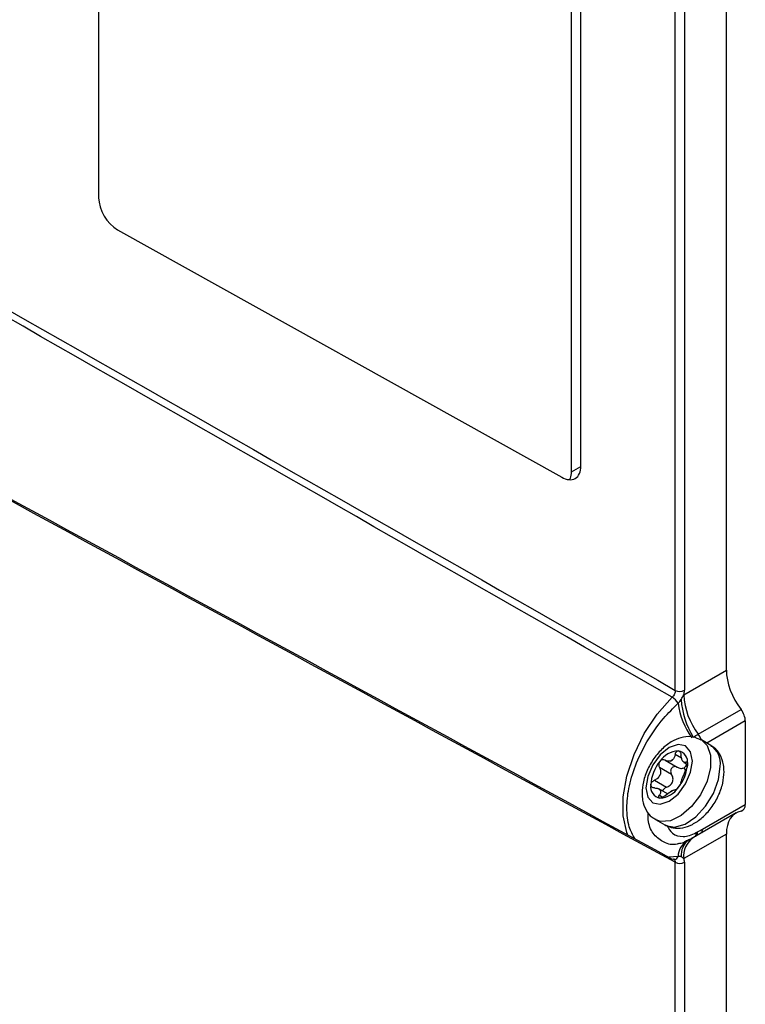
# Model space of a CAD drawing. Header units: millimetres. Extents: x 15336 to 16492, y 10123 to 11383.
# Tile 26 of 71: x 16380 to 16435, y 10346 to 10421. Entities that reach past the tile are written whole.
import ezdxf

# ---------------------------------------------------------------- set-up
doc = ezdxf.new("R2010")
doc.units = ezdxf.units.MM

msp = doc.modelspace()

# ---------------------------------------------------------------- linework, layer by layer
at = {"color": 7, "linetype": 'Continuous', "lineweight": 25}
for p, q in [((16386.192, 10470.639), (16386.192, 10407.765)), ((16433.968, 10371.789), (16433.968, 10461.372)), ((16430.079, 10370.249), (16430.079, 10459.223)), ((16430.779, 10459.226), (16430.779, 10370.253)), ((16422.884, 10387.31), (16422.884, 10450.184)), ((16422.177, 10386.902), (16422.177, 10449.775)), ((16387.631, 10405.33), (16421.445, 10386.479)), ((16422.177, 10386.902), (16422.884, 10387.31)), ((16430.728, 10369.918), (16433.968, 10371.789)), ((16431.828, 10366.907), (16435.087, 10368.789)), ((16435.407, 10367.931), (16432.472, 10366.237)), ((16435.407, 10367.931), (16435.407, 10361.557)), ((16432.774, 10366.062), (16432.067, 10366.47)), ((16430.555, 10365.084), (16430.068, 10365.365)), ((16429.313, 10364.93), (16430.234, 10364.398)), ((16430.732, 10364.759), (16431.003, 10364.603)), ((16431.001, 10364.724), (16430.889, 10364.789)), ((16429.79, 10363.846), (16428.869, 10364.378)), ((16430.742, 10364.357), (16430.845, 10364.101)), ((16428.492, 10363.405), (16429.413, 10362.873)), ((16429.474, 10362.366), (16428.819, 10362.744)), ((16428.869, 10362.277), (16429.143, 10362.119)), ((16432.143, 10359.673), (16435.407, 10361.557)), ((16434.706, 10360.914), (16431.453, 10359.036)), ((16428.568, 10360.408), (16429.275, 10360)), ((16433.968, 10359.304), (16430.728, 10357.434)), ((16431.679, 10359.413), (16431.779, 10359.467)), ((16433.968, 10269.721), (16433.968, 10359.304)), ((16431.102, 10358.853), (16430.974, 10358.783)), ((16430.977, 10358.782), (16431.018, 10358.803)), ((16430.286, 10357.588), (16429.599, 10357.537)), ((16430.079, 10268.182), (16430.079, 10357.155)), ((16430.779, 10357.159), (16430.779, 10268.185))]:
    msp.add_line(p, q, dxfattribs=at)
at = {"color": 7, "linetype": 'Continuous', "lineweight": 25, "flags": 128}
for points in [[(16426.492, 10359.168), (16426.39, 10359.421), (16426.11, 10360.682), (16426.11, 10362.141), (16426.39, 10363.725), (16426.937, 10365.356), (16427.722, 10366.952), (16428.707, 10368.435), (16429.843, 10369.729)], [(16427.843, 10362.827), (16427.977, 10362.123), (16428.36, 10361.682), (16428.934, 10361.571), (16429.61, 10361.806), (16430.287, 10362.352), (16430.86, 10363.125), (16431.244, 10364.009), (16431.378, 10364.868), (16431.244, 10365.571), (16430.86, 10366.012), (16430.287, 10366.124), (16429.61, 10365.889), (16428.934, 10365.343), (16428.36, 10364.569), (16427.977, 10363.686), (16427.843, 10362.827)], [(16432.066, 10366.471), (16432.494, 10366.056), (16432.759, 10365.319), (16432.759, 10364.378), (16432.494, 10363.335), (16431.994, 10362.304), (16431.312, 10361.396), (16430.522, 10360.709), (16429.71, 10360.318), (16428.964, 10360.265), (16428.568, 10360.408)], [(16429.275, 10360), (16429.348, 10359.961), (16430.03, 10359.84), (16430.82, 10360.065), (16431.632, 10360.611), (16432.378, 10361.42), (16432.978, 10362.403), (16433.365, 10363.454), (16433.499, 10364.46)], [(16430.038, 10357.367), (16430.036, 10357.367), (16430.031, 10357.366)]]:
    msp.add_lwpolyline(points, dxfattribs=at)
at = {"color": 7, "linetype": 'Continuous', "lineweight": 25}
for centre, radius, start, end in [((16429.19, 10368.664), 1.25, 28.71016, 58.48824), ((16430.426, 10370.937), 0.77, 243.23378, 297.34352), ((16436.033, 10370.15), 5.31, 182.49636, 217.63577), ((16436.198, 10370.088), 5.969, 187.94149, 215.43137), ((16436.457, 10369.879), 5.935, 183.06563, 212.46509), ((16430.469, 10365.897), 1.693, 19.1938, 36.61507), ((16431.829, 10364.669), 1.684, 352.85345, 55.83437), ((16430.417, 10363.847), 1.803, 93.42954, 146.56509), ((16430.15, 10364.793), 0.869, 350.74812, 79.45322), ((16431.242, 10362.901), 3.031, 140.22793, 177.36071), ((16430.463, 10363.745), 1.355, 115.96911, 124.02551), ((16429.439, 10365.52), 0.703, 292.21718, 307.77744), ((16427.979, 10364.793), 3.031, 320.22793, 357.36071), ((16429.071, 10362.901), 0.869, 170.74812, 259.45322), ((16428.804, 10363.847), 1.803, 273.42954, 326.56509), ((16429.111, 10363.745), 1.355, 295.96911, 304.02551), ((16430.136, 10361.971), 0.703, 112.21718, 127.77744), ((16430.98, 10359.419), 0.7, 335.69626, 359.53086), ((16431.093, 10359.46), 0.686, 337.08101, 0.58108), ((16431.443, 10359.66), 0.7, 338.85229, 1.07376), ((16431.75, 10357.538), 1.464, 121.84679, 178.03242), ((16431.908, 10357.716), 1.386, 124.94169, 186.12738), ((16432.409, 10357.639), 1.693, 124.35605, 186.95613), ((16429.966, 10357.698), 0.339, 282.31503, 341.0279), ((16430.426, 10357.843), 0.77, 243.23378, 297.34352)]:
    msp.add_arc(centre, radius, start, end, dxfattribs=at)
for centre, major_axis, start_param, end_param in [((16387.631, 10406.963), (-1.027, 1.717), 0.776443, 2.347239), ((16436.486, 10370.385), (-1.796, 3.004), 0.776443, 1.758208), ((16434.688, 10368.332), (-0.513, 0.858), 3.918035, 4.899801), ((16434.688, 10361.958), (-0.513, 0.858), 2.93627, 3.918035), ((16436.486, 10357.9), (-1.796, 3.004), 6.077863, 7.059628)]:
    msp.add_ellipse(centre, major_axis=major_axis, ratio=0.587369, start_param=start_param, end_param=end_param, dxfattribs=at)
for points in [[(16429.843, 10369.729), (16401.362, 10386.035), (16372.875, 10402.304), (16344.386, 10418.548)], [(16344.465, 10419.082), (16373.003, 10402.831), (16401.541, 10386.558), (16430.079, 10370.249)], [(16345.529, 10403.347), (16373.637, 10388.008), (16401.743, 10372.69), (16429.843, 10357.404)], [(16430.079, 10357.155), (16401.924, 10372.457), (16373.769, 10387.793), (16345.614, 10403.152)], [(16430.53, 10369.562), (16430.605, 10369.676), (16430.667, 10369.797), (16430.728, 10369.918)], [(16430.728, 10369.918), (16430.762, 10370.035), (16430.779, 10370.148), (16430.779, 10370.253)], [(16430.286, 10369.264), (16430.376, 10369.35), (16430.457, 10369.451), (16430.53, 10369.562)], [(16431.449, 10366.693), (16431.576, 10366.764), (16431.704, 10366.835), (16431.828, 10366.907)], [(16430.068, 10365.365), (16430.037, 10365.205), (16429.973, 10365.06), (16429.87, 10364.964)], [(16429.705, 10364.869), (16429.575, 10364.83), (16429.435, 10364.857), (16429.313, 10364.93)], [(16429.313, 10362.237), (16429.435, 10362.345), (16429.575, 10362.445), (16429.705, 10362.527)], [(16429.87, 10362.622), (16429.973, 10362.675), (16430.037, 10362.692), (16430.068, 10362.673)], [(16430.53, 10357.568), (16430.457, 10357.597), (16430.376, 10357.605), (16430.286, 10357.588)], [(16430.728, 10357.434), (16430.667, 10357.485), (16430.605, 10357.539), (16430.53, 10357.568)], [(16430.779, 10357.159), (16430.779, 10357.263), (16430.762, 10357.357), (16430.728, 10357.434)]]:
    msp.add_open_spline(points, degree=3, dxfattribs=at)
for points, knots in [([(16421.445, 10386.479), (16421.615, 10386.384), (16421.798, 10386.318), (16422.152, 10386.279), (16422.322, 10386.309), (16422.603, 10386.471), (16422.713, 10386.603), (16422.853, 10386.927), (16422.884, 10387.117), (16422.884, 10387.31)], [0, 0, 0, 0, 0.25, 0.25, 0.5, 0.5, 0.75, 0.75, 1, 1, 1, 1]), ([(16422.02, 10386.299), (16422.049, 10386.336), (16422.161, 10386.48), (16422.17, 10386.722), (16422.177, 10386.902)], [0, 0, 0, 0, 0.256378, 1, 1, 1, 1]), ([(16430.079, 10370.249), (16430.08, 10370.164), (16430.057, 10370.069), (16429.974, 10369.884), (16429.913, 10369.796), (16429.843, 10369.729)], [0, 0, 0, 0, 0.5, 0.5, 1, 1, 1, 1]), ([(16426.995, 10358.954), (16426.84, 10359.239), (16426.484, 10359.894), (16426.348, 10361.229), (16426.499, 10362.817), (16427.001, 10364.541), (16427.904, 10366.389), (16429.047, 10368.032), (16429.913, 10368.893), (16430.286, 10369.264)], [0, 0, 0, 0, 0.114025, 0.262303, 0.393726, 0.543449, 0.700726, 0.870986, 1, 1, 1, 1]), ([(16432.057, 10366.455), (16431.853, 10366.553), (16431.425, 10366.757), (16430.681, 10366.716), (16429.93, 10366.451), (16429.187, 10365.935), (16428.504, 10365.186), (16427.961, 10364.27), (16427.614, 10363.314), (16427.57, 10362.705), (16427.55, 10362.419)], [0, 0, 0, 0, 0.104602, 0.218148, 0.335961, 0.465162, 0.601707, 0.738716, 0.877217, 1, 1, 1, 1]), ([(16433.792, 10364.051), (16433.784, 10364.231), (16433.763, 10364.685), (16433.527, 10365.323), (16433.17, 10365.839), (16432.863, 10365.977), (16432.779, 10366.014)], [0, 0, 0, 0, 0.221834, 0.562442, 0.881173, 1, 1, 1, 1]), ([(16430.068, 10365.365), (16430.083, 10365.447), (16430.115, 10365.52), (16430.202, 10365.624), (16430.256, 10365.652), (16430.309, 10365.647)], [0, 0, 0, 0, 0.5, 0.5, 1, 1, 1, 1]), ([(16430.309, 10365.647), (16430.361, 10365.642), (16430.409, 10365.606), (16430.481, 10365.488), (16430.503, 10365.41), (16430.511, 10365.326)], [0, 0, 0, 0, 0.5, 0.5, 1, 1, 1, 1]), ([(16430.889, 10364.789), (16430.851, 10364.754), (16430.814, 10364.738), (16430.739, 10364.748), (16430.7, 10364.777), (16430.628, 10364.879), (16430.594, 10364.954), (16430.541, 10365.126), (16430.521, 10365.224), (16430.511, 10365.326)], [0, 0, 0, 0, 0.25, 0.25, 0.5, 0.5, 0.75, 0.75, 1, 1, 1, 1]), ([(16428.912, 10364.841), (16428.86, 10364.775), (16428.827, 10364.692), (16428.813, 10364.526), (16428.831, 10364.445), (16428.869, 10364.378)], [0, 0, 0, 0, 0.5, 0.5, 1, 1, 1, 1]), ([(16429.313, 10364.93), (16429.251, 10364.966), (16429.179, 10364.98), (16429.035, 10364.95), (16428.965, 10364.906), (16428.912, 10364.841)], [0, 0, 0, 0, 0.5, 0.5, 1, 1, 1, 1]), ([(16430.234, 10364.398), (16430.167, 10364.437), (16430.09, 10364.455), (16429.939, 10364.431), (16429.863, 10364.388), (16429.758, 10364.257), (16429.727, 10364.17), (16429.722, 10363.997), (16429.747, 10363.915), (16429.79, 10363.846)], [0, 0, 0, 0, 0.25, 0.25, 0.5, 0.5, 0.75, 0.75, 1, 1, 1, 1]), ([(16430.742, 10364.357), (16430.789, 10364.393), (16430.879, 10364.462), (16430.925, 10364.579), (16430.947, 10364.636)], [0, 0, 0, 0, 0.510954, 1, 1, 1, 1]), ([(16430.889, 10364.789), (16430.919, 10364.817), (16430.949, 10364.821), (16430.993, 10364.775), (16431.007, 10364.723), (16431.007, 10364.653)], [0, 0, 0, 0, 0.5, 0.5, 1, 1, 1, 1]), ([(16431.007, 10364.653), (16431.007, 10364.583), (16430.994, 10364.499), (16430.949, 10364.335), (16430.919, 10364.258), (16430.889, 10364.197)], [0, 0, 0, 0, 0.5, 0.5, 1, 1, 1, 1]), ([(16428.869, 10364.378), (16428.915, 10364.297), (16428.946, 10364.206), (16428.967, 10364.014), (16428.955, 10363.913), (16428.883, 10363.728), (16428.823, 10363.642), (16428.673, 10363.502), (16428.585, 10363.446), (16428.492, 10363.405)], [0, 0, 0, 0, 0.25, 0.25, 0.5, 0.5, 0.75, 0.75, 1, 1, 1, 1]), ([(16429.311, 10360.005), (16429.508, 10359.911), (16429.926, 10359.712), (16430.661, 10359.754), (16431.412, 10360.019), (16432.155, 10360.535), (16432.839, 10361.283), (16433.382, 10362.199), (16433.728, 10363.156), (16433.772, 10363.765), (16433.792, 10364.051)], [0, 0, 0, 0, 0.100612, 0.214664, 0.333002, 0.462778, 0.599932, 0.737552, 0.87667, 1, 1, 1, 1]), ([(16429.413, 10362.873), (16429.512, 10362.909), (16429.606, 10362.958), (16429.767, 10363.092), (16429.832, 10363.176), (16429.906, 10363.366), (16429.914, 10363.472), (16429.882, 10363.669), (16429.843, 10363.763), (16429.79, 10363.846)], [0, 0, 0, 0, 0.25, 0.25, 0.5, 0.5, 0.75, 0.75, 1, 1, 1, 1]), ([(16430.234, 10364.398), (16430.315, 10364.35), (16430.403, 10364.318), (16430.579, 10364.3), (16430.667, 10364.314), (16430.742, 10364.357)], [0, 0, 0, 0, 0.5, 0.5, 1, 1, 1, 1]), ([(16430.511, 10363.225), (16430.521, 10363.273), (16430.541, 10363.335), (16430.594, 10363.484), (16430.628, 10363.572), (16430.7, 10363.757), (16430.739, 10363.856), (16430.814, 10364.039), (16430.851, 10364.124), (16430.889, 10364.197)], [0, 0, 0, 0, 0.25, 0.25, 0.5, 0.5, 0.75, 0.75, 1, 1, 1, 1]), ([(16428.214, 10363.041), (16428.214, 10363.111), (16428.243, 10363.187), (16428.345, 10363.318), (16428.415, 10363.371), (16428.492, 10363.405)], [0, 0, 0, 0, 0.5, 0.5, 1, 1, 1, 1]), ([(16428.492, 10362.814), (16428.415, 10362.812), (16428.345, 10362.831), (16428.243, 10362.911), (16428.214, 10362.971), (16428.214, 10363.041)], [0, 0, 0, 0, 0.5, 0.5, 1, 1, 1, 1]), ([(16430.511, 10363.225), (16430.503, 10363.185), (16430.481, 10363.127), (16430.41, 10362.993), (16430.361, 10362.919), (16430.309, 10362.854)], [0, 0, 0, 0, 0.5, 0.5, 1, 1, 1, 1]), ([(16427.55, 10362.419), (16427.558, 10362.239), (16427.579, 10361.785), (16427.814, 10361.146), (16428.178, 10360.625), (16428.494, 10360.485), (16428.586, 10360.444)], [0, 0, 0, 0, 0.2193756, 0.5562076, 0.8714065, 1, 1, 1, 1]), ([(16428.492, 10362.814), (16428.585, 10362.816), (16428.673, 10362.803), (16428.823, 10362.75), (16428.883, 10362.708), (16428.955, 10362.606), (16428.967, 10362.544), (16428.946, 10362.414), (16428.915, 10362.346), (16428.869, 10362.277)], [0, 0, 0, 0, 0.25, 0.25, 0.5, 0.5, 0.75, 0.75, 1, 1, 1, 1]), ([(16428.912, 10362.048), (16428.86, 10362.052), (16428.827, 10362.08), (16428.813, 10362.164), (16428.831, 10362.219), (16428.869, 10362.277)], [0, 0, 0, 0, 0.5, 0.5, 1, 1, 1, 1]), ([(16429.313, 10362.237), (16429.25, 10362.182), (16429.178, 10362.132), (16429.035, 10362.061), (16428.965, 10362.043), (16428.912, 10362.048)], [0, 0, 0, 0, 0.5, 0.5, 1, 1, 1, 1]), ([(16429.413, 10362.873), (16429.368, 10362.853), (16429.277, 10362.813), (16429.177, 10362.712), (16429.124, 10362.625), (16429.121, 10362.579), (16429.12, 10362.57)], [0, 0, 0, 0, 0.319668, 0.640568, 0.929557, 1, 1, 1, 1]), ([(16430.309, 10362.854), (16430.256, 10362.788), (16430.203, 10362.736), (16430.116, 10362.673), (16430.083, 10362.663), (16430.068, 10362.673)], [0, 0, 0, 0, 0.5, 0.5, 1, 1, 1, 1]), ([(16430.313, 10358.575), (16430.284, 10358.565), (16429.884, 10358.432), (16429.193, 10358.631), (16428.429, 10359.207), (16428.006, 10360.041), (16428.009, 10360.71), (16428.01, 10360.954)], [0, 0, 0, 0, 0.021463, 0.296112, 0.566928, 0.842038, 1, 1, 1, 1]), ([(16429.426, 10359.961), (16429.556, 10359.737), (16429.84, 10359.245), (16430.52, 10359.081), (16431.164, 10359.173), (16431.508, 10359.333), (16431.679, 10359.413)], [0, 0, 0, 0, 0.295137, 0.646626, 0.823364, 1, 1, 1, 1]), ([(16431.779, 10359.467), (16431.846, 10359.505), (16431.967, 10359.572), (16432.088, 10359.642), (16432.143, 10359.673)], [0, 0, 0, 0, 0.551952, 1, 1, 1, 1]), ([(16431.007, 10358.817), (16430.908, 10358.763), (16430.614, 10358.601), (16430.435, 10358.58), (16430.316, 10358.566)], [0, 0, 0, 0, 0.335544, 1, 1, 1, 1]), ([(16431.435, 10359.039), (16431.369, 10359.002), (16431.267, 10358.944), (16431.15, 10358.879), (16431.109, 10358.856)], [0, 0, 0, 0, 0.650516, 1, 1, 1, 1]), ([(16429.843, 10357.404), (16429.882, 10357.408), (16429.931, 10357.413), (16429.963, 10357.386), (16429.97, 10357.38)], [0, 0, 0, 0, 0.7797273, 1, 1, 1, 1]), ([(16429.97, 10357.38), (16429.991, 10357.368), (16430.039, 10357.34), (16430.073, 10357.255), (16430.077, 10357.183), (16430.079, 10357.155)], [0, 0, 0, 0, 0.3034726, 0.7264259, 1, 1, 1, 1]), ([(16430.031, 10357.366), (16430.033, 10357.366), (16430.043, 10357.368), (16429.998, 10357.367), (16429.98, 10357.384), (16429.976, 10357.387)], [0, 0, 0, 0, 0.190472, 0.832106, 1, 1, 1, 1])]:
    msp.add_open_spline(points, degree=3, knots=knots, dxfattribs=at)

doc.saveas('drawing.dxf')
